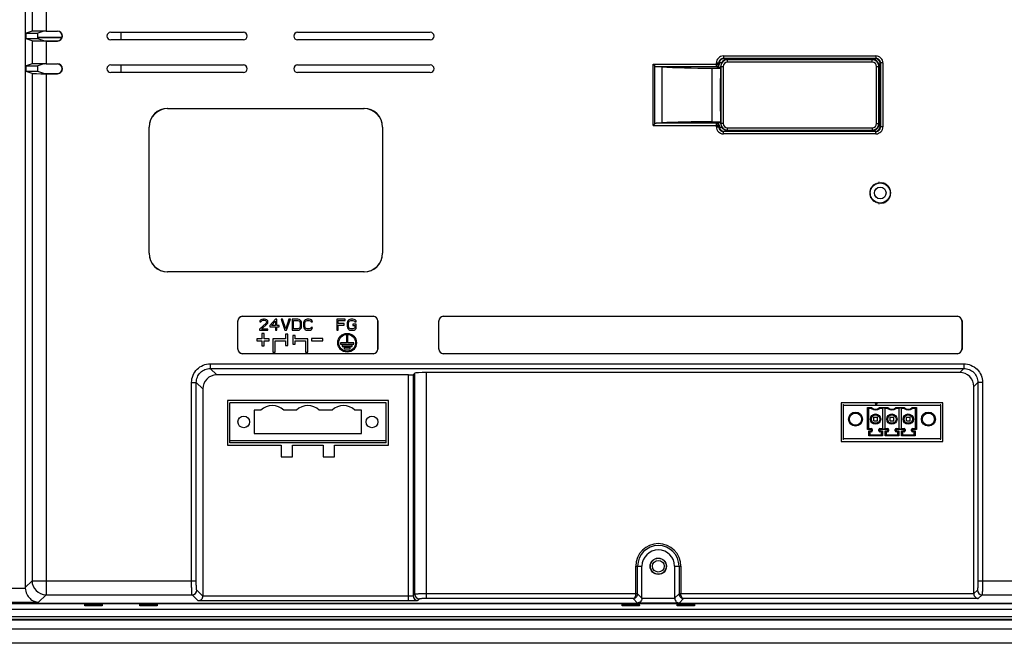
# Model space of a CAD drawing. Header units: millimetres. Extents: x 0 to 1189, y 0 to 841.
# Tile 12 of 17: x 809 to 1020, y 393 to 526. Entities that reach past the tile are written whole.
import ezdxf

# ---------------------------------------------------------------- set-up
doc = ezdxf.new("R2010")
doc.units = ezdxf.units.MM
doc.header["$LTSCALE"] = 65.395
for name, color, linetype in [('FRONT_CASE-RX12-SHAPE', 7, 'CONTINUOUS'), ('INSET_NUT_M3_23-SHAPE', 7, 'CONTINUOUS'), ('INSET_NUT_M3X13-SHAPE', 7, 'CONTINUOUS'), ('LCD_BRACKET-RX12-SHAPE', 7, 'CONTINUOUS'), ('MAIN_PCB_ASSY_RX10-SHAPE', 7, 'CONTINUOUS'), ('OPTION_CAP-SHAPE', 7, 'CONTINUOUS'), ('REAR_CASE-RX12-SHAPE', 7, 'CONTINUOUS'), ('SEAL_GASKET-RX12-SHAPE', 7, 'CONTINUOUS'), ('SMPS-RX10-SHAPE', 7, 'CONTINUOUS'), ('TB_OQ03A5_ANYTEK-SHAPE', 7, 'CONTINUOUS'), ('TERMINAL_35_TE-SHAPE', 7, 'CONTINUOUS')]:
    doc.layers.add(name, color=color, linetype=linetype)

msp = doc.modelspace()

# ---------------------------------------------------------------- linework, layer by layer
at = {"layer": 'FRONT_CASE-RX12-SHAPE', "color": 7, "linetype": 'Continuous'}
for p, q in [((797.284, 401.441), (1094.249, 401.441)), ((823.023, 400.914), (823.029, 401.207)), ((826.71, 400.914), (823.023, 400.914)), ((823.029, 401.207), (826.704, 401.207)), ((826.704, 401.207), (826.71, 400.914)), ((834.823, 400.914), (834.829, 401.207)), ((838.51, 400.914), (834.823, 400.914)), ((834.829, 401.207), (838.504, 401.207)), ((838.504, 401.207), (838.51, 400.914)), ((938.023, 400.914), (938.029, 401.207)), ((941.71, 400.914), (938.023, 400.914)), ((938.029, 401.207), (941.704, 401.207)), ((941.704, 401.207), (941.71, 400.914)), ((949.823, 400.914), (949.829, 401.207)), ((953.51, 400.914), (949.823, 400.914)), ((949.829, 401.207), (953.504, 401.207)), ((953.504, 401.207), (953.51, 400.914)), ((788.878, 397.978), (1102.655, 397.978)), ((1101.764, 395.923), (789.769, 395.923)), ((1101.706, 395.981), (789.827, 395.981)), ((1104.268, 392.919), (787.264, 392.919))]:
    msp.add_line(p, q, dxfattribs=at)
at = {"layer": 'INSET_NUT_M3_23-SHAPE', "color": 7, "linetype": 'Continuous'}
msp.add_circle((945.766, 409.419), 1.25, dxfattribs=at)
at = {"layer": 'INSET_NUT_M3X13-SHAPE', "color": 7, "linetype": 'Continuous'}
for p, q in [((991.861, 490.879), (991.839, 491.058)), ((991.862, 491.076), (992.032, 491.018)), ((992.032, 491.018), (992.029, 491.198)), ((992.053, 491.213), (992.216, 491.137)), ((992.216, 491.137), (992.232, 491.317)), ((992.258, 491.33), (992.412, 491.237)), ((992.412, 491.237), (992.447, 491.414)), ((992.474, 491.424), (992.617, 491.316)), ((992.617, 491.316), (992.67, 491.488)), ((992.698, 491.496), (992.83, 491.373)), ((992.83, 491.373), (992.9, 491.539)), ((992.929, 491.543), (993.047, 491.407)), ((993.047, 491.407), (993.134, 491.565)), ((993.163, 491.566), (993.266, 491.419)), ((993.266, 491.419), (993.37, 491.566)), ((993.399, 491.565), (993.486, 491.407)), ((993.486, 491.407), (993.604, 491.543)), ((993.633, 491.539), (993.703, 491.373)), ((993.703, 491.373), (993.835, 491.496)), ((993.863, 491.488), (993.915, 491.316)), ((993.915, 491.316), (994.059, 491.424)), ((994.086, 491.414), (994.121, 491.237)), ((994.121, 491.237), (994.275, 491.33)), ((994.301, 491.317), (994.316, 491.137)), ((994.316, 491.137), (994.48, 491.213)), ((994.504, 491.198), (994.501, 491.018)), ((994.501, 491.018), (994.671, 491.076)), ((994.694, 491.058), (994.672, 490.879)), ((991.166, 489.319), (991.019, 489.422)), ((991.019, 489.215), (991.166, 489.319)), ((991.02, 489.451), (991.178, 489.538)), ((991.178, 489.099), (991.02, 489.187)), ((991.178, 489.538), (991.042, 489.656)), ((991.042, 488.981), (991.178, 489.099)), ((991.046, 489.685), (991.212, 489.755)), ((991.212, 488.882), (991.046, 488.952)), ((991.212, 489.755), (991.089, 489.887)), ((991.097, 489.915), (991.269, 489.968)), ((991.269, 489.968), (991.161, 490.112)), ((991.171, 490.138), (991.348, 490.173)), ((991.348, 490.173), (991.255, 490.327)), ((991.268, 490.353), (991.448, 490.369)), ((991.448, 490.369), (991.372, 490.532)), ((991.387, 490.556), (991.567, 490.553)), ((991.567, 490.553), (991.509, 490.723)), ((991.527, 490.746), (991.706, 490.724)), ((991.706, 490.724), (991.665, 490.899)), ((991.686, 490.92), (991.861, 490.879)), ((994.672, 490.879), (994.847, 490.92)), ((994.868, 490.899), (994.827, 490.724)), ((994.827, 490.724), (995.006, 490.746)), ((995.024, 490.723), (994.965, 490.553)), ((994.965, 490.553), (995.146, 490.556)), ((995.161, 490.532), (995.085, 490.369)), ((995.085, 490.369), (995.265, 490.353)), ((995.278, 490.327), (995.185, 490.173)), ((995.185, 490.173), (995.362, 490.138)), ((995.372, 490.112), (995.264, 489.968)), ((995.264, 489.968), (995.436, 489.915)), ((995.443, 489.887), (995.321, 489.755)), ((995.321, 489.755), (995.486, 489.685)), ((995.486, 488.952), (995.321, 488.882)), ((995.491, 489.656), (995.355, 489.538)), ((995.355, 489.538), (995.513, 489.451)), ((995.513, 489.187), (995.355, 489.099)), ((995.355, 489.099), (995.491, 488.981)), ((995.514, 489.422), (995.366, 489.319)), ((995.366, 489.319), (995.514, 489.215)), ((991.089, 488.75), (991.212, 488.882)), ((991.269, 488.67), (991.097, 488.722)), ((991.161, 488.526), (991.269, 488.67)), ((991.348, 488.465), (991.171, 488.499)), ((991.255, 488.31), (991.348, 488.465)), ((991.448, 488.269), (991.268, 488.284)), ((991.372, 488.105), (991.448, 488.269)), ((991.567, 488.084), (991.387, 488.081)), ((991.509, 487.914), (991.567, 488.084)), ((991.706, 487.913), (991.527, 487.892)), ((991.665, 487.738), (991.706, 487.913)), ((991.861, 487.758), (991.686, 487.718)), ((991.839, 487.579), (991.861, 487.758)), ((992.032, 487.62), (991.862, 487.561)), ((992.029, 487.44), (992.032, 487.62)), ((992.216, 487.5), (992.053, 487.424)), ((992.232, 487.32), (992.216, 487.5)), ((992.412, 487.4), (992.258, 487.307)), ((992.447, 487.223), (992.412, 487.4)), ((992.617, 487.321), (992.474, 487.213)), ((992.67, 487.149), (992.617, 487.321)), ((992.83, 487.265), (992.698, 487.142)), ((992.9, 487.099), (992.83, 487.265)), ((993.047, 487.23), (992.929, 487.094)), ((993.134, 487.073), (993.047, 487.23)), ((993.266, 487.219), (993.163, 487.071)), ((993.37, 487.071), (993.266, 487.219)), ((993.486, 487.23), (993.399, 487.073)), ((993.604, 487.094), (993.486, 487.23)), ((993.703, 487.265), (993.633, 487.099)), ((993.835, 487.142), (993.703, 487.265)), ((993.915, 487.321), (993.863, 487.149)), ((994.059, 487.213), (993.915, 487.321)), ((994.121, 487.4), (994.086, 487.223)), ((994.275, 487.307), (994.121, 487.4)), ((994.316, 487.5), (994.301, 487.32)), ((994.48, 487.424), (994.316, 487.5)), ((994.671, 487.561), (994.501, 487.62)), ((994.501, 487.62), (994.504, 487.44)), ((994.847, 487.718), (994.672, 487.758)), ((994.672, 487.758), (994.694, 487.579)), ((995.006, 487.892), (994.827, 487.913)), ((994.827, 487.913), (994.868, 487.738)), ((995.146, 488.081), (994.965, 488.084)), ((994.965, 488.084), (995.024, 487.914)), ((995.265, 488.284), (995.085, 488.269)), ((995.085, 488.269), (995.161, 488.105)), ((995.362, 488.499), (995.185, 488.465)), ((995.185, 488.465), (995.278, 488.31)), ((995.436, 488.722), (995.264, 488.67)), ((995.264, 488.67), (995.372, 488.526)), ((995.321, 488.882), (995.443, 488.75))]:
    msp.add_line(p, q, dxfattribs=at)
msp.add_circle((993.266, 489.319), 1.25, dxfattribs=at)
for start, end in [(128.63316, 129.36684), (122.63316, 123.36684), (116.63316, 117.36684), (110.63316, 111.36684), (104.63316, 105.36684), (98.63316, 99.36684), (92.63316, 93.36684), (86.63316, 87.36684), (80.63316, 81.36684), (74.63316, 75.36684), (68.63316, 69.36684), (62.63316, 63.36684), (56.63316, 57.36684), (50.63316, 51.36684), (176.63316, 177.36684), (182.63316, 183.36684), (170.63316, 171.36684), (188.63316, 189.36684), (164.63316, 165.36684), (158.63316, 159.36684), (152.63316, 153.36684), (146.63316, 147.36684), (140.63316, 141.36684), (134.63316, 135.36684), (44.63316, 45.36684), (38.63316, 39.36684), (32.63316, 33.36684), (26.63316, 27.36684), (20.63316, 21.36684), (14.63316, 15.36684), (8.63316, 9.36684), (350.63316, 351.36684), (2.63316, 3.36684), (356.63316, 357.36684), (194.63316, 195.36684), (200.63316, 201.36684), (206.63316, 207.36684), (212.63316, 213.36684), (218.63316, 219.36684), (224.63316, 225.36684), (230.63316, 231.36684), (236.63316, 237.36684), (242.63316, 243.36684), (248.63316, 249.36684), (254.63316, 255.36684), (260.63316, 261.36684), (266.63316, 267.36684), (272.63316, 273.36684), (278.63316, 279.36684), (284.63316, 285.36684), (290.63316, 291.36684), (296.63316, 297.36684), (302.63316, 303.36684), (308.63316, 309.36684), (314.63316, 315.36684), (320.63316, 321.36684), (326.63316, 327.36684), (332.63316, 333.36684), (338.63316, 339.36684), (344.63316, 345.36684)]:
    msp.add_arc((993.266, 489.319), 2.25, start, end, dxfattribs=at)
at = {"layer": 'LCD_BRACKET-RX12-SHAPE', "color": 7, "linetype": 'Continuous'}
for p, q in [((818.142, 522.619), (812.979, 522.619)), ((812.979, 522.584), (818.132, 522.584))]:
    msp.add_line(p, q, dxfattribs=at)
at = {"layer": 'MAIN_PCB_ASSY_RX10-SHAPE', "color": 7, "linetype": 'Continuous', "const_width": 0.178}
for points in [[(992.384, 443.972), (992.161, 444.419)], [(992.257, 444.419), (992.257, 444.353)], [(992.384, 444.099), (992.384, 444.419)], [(992.608, 444.419), (992.384, 443.972)], [(992.511, 444.419), (992.511, 444.226)]]:
    msp.add_lwpolyline(points, dxfattribs=at)
at = {"layer": 'MAIN_PCB_ASSY_RX10-SHAPE', "color": 7, "linetype": 'Continuous'}
for centre in [(992.257, 444.353), (992.384, 444.099), (992.384, 443.972), (992.511, 444.226)]:
    msp.add_circle(centre, 0.075, dxfattribs=at)
for centre, radius, start, end in [((985.366, 443.919), 0.075, 0.96257, 269.99997), ((1006.166, 443.919), 0.075, 269.99997, 180), ((985.366, 436.669), 0.075, 90.00003, 0.96257), ((985.366, 437.169), 0.05, 90.00003, 269.99997), ((1006.166, 436.669), 0.075, 180, 90.00003), ((1006.166, 437.169), 0.05, 269.99997, 90.00003)]:
    msp.add_arc(centre, radius, start, end, dxfattribs=at)
at = {"layer": 'OPTION_CAP-SHAPE', "color": 7, "linetype": 'Continuous'}
for p, q in [((959.066, 516.419), (959.64, 516.419)), ((959.066, 516.419), (959.066, 514.289)), ((959.141, 516.419), (959.141, 504.219)), ((959.64, 516.419), (959.64, 504.219)), ((991.566, 517.919), (960.566, 517.919)), ((960.566, 517.345), (960.566, 517.919)), ((991.566, 517.844), (960.566, 517.844)), ((991.566, 517.345), (960.566, 517.345)), ((991.566, 517.345), (991.566, 517.919)), ((992.492, 516.419), (993.066, 516.419)), ((992.492, 504.219), (992.492, 516.419)), ((992.992, 504.219), (992.992, 516.419)), ((993.066, 513.819), (993.066, 516.419)), ((993.266, 513.819), (993.066, 513.819)), ((993.103, 513.819), (993.103, 506.819)), ((959.066, 506.349), (959.066, 504.219)), ((993.266, 506.819), (993.066, 506.819)), ((993.066, 504.219), (993.066, 506.819)), ((959.64, 504.219), (959.066, 504.219)), ((992.492, 504.219), (993.066, 504.219)), ((960.566, 503.293), (991.566, 503.293)), ((960.566, 502.719), (960.566, 503.293)), ((960.566, 502.793), (991.566, 502.793)), ((960.566, 502.719), (991.566, 502.719)), ((991.566, 503.293), (991.566, 502.719))]:
    msp.add_line(p, q, dxfattribs=at)
for centre, radius, start, end in [((960.566, 516.419), 1.5, 90, 180), ((960.566, 516.419), 1.425, 90, 180), ((960.566, 516.419), 0.926, 90, 180), ((991.566, 516.419), 1.5, 0, 90), ((991.566, 516.419), 1.425, 0, 90), ((991.566, 516.419), 0.926, 0, 90), ((981.53, 514.287), 22.464, 179.99566, 181.23767), ((795.941, 510.319), 163.168, 358.77687, 1.22313), ((980.79, 506.358), 21.723, 178.74117, 180.0255), ((960.566, 504.219), 1.5, 180, 270), ((960.566, 504.219), 1.425, 180, 270), ((960.566, 504.219), 0.926, 180, 270), ((991.566, 504.219), 1.5, 270, 0), ((991.566, 504.219), 1.425, 270, 0), ((991.566, 504.219), 0.926, 270, 0)]:
    msp.add_arc(centre, radius, start, end, dxfattribs=at)
at = {"layer": 'REAR_CASE-RX12-SHAPE', "color": 7, "linetype": 'Continuous'}
for p, q in [((810.266, 612.008), (810.266, 404.856)), ((811.726, 528.902), (811.726, 523.935)), ((814.722, 528.853), (814.722, 523.985)), ((811.726, 523.935), (810.476, 523.519)), ((810.476, 522.319), (810.476, 523.519)), ((810.476, 523.519), (812.979, 523.519)), ((814.223, 523.933), (812.979, 523.519)), ((812.979, 522.319), (812.979, 523.519)), ((814.722, 523.985), (817.166, 523.985)), ((814.722, 523.941), (817.166, 523.941)), ((817.166, 523.985), (817.166, 523.941)), ((828.566, 523.719), (856.966, 523.719)), ((868.566, 523.719), (896.966, 523.719)), ((811.726, 521.902), (810.476, 522.319)), ((812.979, 522.319), (810.476, 522.319)), ((811.726, 521.902), (811.726, 516.935)), ((814.223, 521.905), (812.979, 522.319)), ((814.722, 521.896), (817.166, 521.896)), ((814.722, 521.853), (814.722, 516.985)), ((814.722, 521.853), (817.166, 521.853)), ((817.166, 521.853), (817.166, 521.896)), ((856.966, 522.119), (828.566, 522.119)), ((896.966, 522.119), (868.566, 522.119)), ((959.685, 518.648), (992.348, 518.648)), ((959.685, 518.648), (959.685, 518.149)), ((992.348, 518.648), (992.348, 518.149)), ((811.726, 516.935), (810.476, 516.519)), ((810.476, 515.319), (810.476, 516.519)), ((810.476, 516.519), (812.979, 516.519)), ((814.223, 516.933), (812.979, 516.519)), ((812.979, 515.319), (812.979, 516.519)), ((814.722, 516.985), (817.166, 516.985)), ((814.722, 516.941), (817.166, 516.941)), ((817.166, 516.985), (817.166, 516.941)), ((828.566, 516.719), (856.966, 516.719)), ((868.566, 516.719), (896.966, 516.719)), ((944.66, 503.739), (944.66, 516.898)), ((944.66, 516.898), (958.686, 516.898)), ((945.043, 516.515), (944.66, 516.898)), ((945.043, 504.122), (945.043, 516.515)), ((945.29, 516.399), (958.187, 516.399)), ((945.29, 516.399), (946.57, 516.319)), ((946.57, 504.319), (946.57, 516.319)), ((958.187, 517.15), (958.686, 517.15)), ((958.187, 516.399), (958.187, 517.15)), ((958.317, 516.269), (958.187, 516.399)), ((958.686, 516.898), (958.686, 517.15)), ((958.767, 517.069), (958.686, 517.15)), ((958.772, 516.812), (958.686, 516.898)), ((958.786, 517.268), (959.331, 517.268)), ((959.685, 518.149), (992.348, 518.149)), ((959.685, 518.149), (959.765, 518.069)), ((992.268, 518.069), (959.765, 518.069)), ((992.348, 518.149), (992.268, 518.069)), ((993.346, 517.15), (993.266, 517.07)), ((993.266, 503.567), (993.266, 517.07)), ((993.846, 517.15), (993.346, 517.15)), ((993.346, 517.15), (993.346, 503.487)), ((993.846, 517.15), (993.846, 503.487)), ((811.726, 514.902), (810.476, 515.319)), ((812.979, 515.319), (810.476, 515.319)), ((811.726, 514.902), (811.726, 406.316)), ((814.223, 514.905), (812.979, 515.319)), ((814.722, 514.896), (817.166, 514.896)), ((814.722, 514.853), (814.722, 403.32)), ((814.722, 514.853), (817.166, 514.853)), ((817.166, 514.853), (817.166, 514.896)), ((856.966, 515.119), (828.566, 515.119)), ((896.966, 515.119), (868.566, 515.119)), ((957.295, 516.057), (959.066, 516.057)), ((957.295, 504.581), (957.295, 516.057)), ((958.317, 516.269), (959.066, 516.269)), ((993.266, 514.319), (993.066, 514.319)), ((840.777, 507.392), (840.751, 507.419)), ((840.751, 507.419), (882.782, 507.419)), ((840.777, 507.392), (882.755, 507.392)), ((882.755, 507.392), (882.782, 507.419)), ((993.266, 506.319), (993.066, 506.319)), ((945.043, 504.122), (944.66, 503.739)), ((944.66, 503.739), (958.686, 503.739)), ((945.29, 504.239), (946.57, 504.319)), ((958.187, 504.239), (945.29, 504.239)), ((957.295, 504.581), (959.066, 504.581)), ((958.187, 504.239), (958.317, 504.368)), ((958.187, 503.487), (958.187, 504.239)), ((959.066, 504.368), (958.317, 504.368)), ((958.772, 503.825), (958.686, 503.739)), ((958.686, 503.487), (958.686, 503.739)), ((836.766, 476.403), (836.766, 503.434)), ((836.793, 503.408), (836.766, 503.434)), ((836.793, 476.43), (836.793, 503.408)), ((886.74, 503.408), (886.766, 503.434)), ((886.74, 503.408), (886.74, 476.43)), ((886.766, 503.434), (886.766, 476.403)), ((958.187, 503.487), (958.686, 503.487)), ((958.686, 503.487), (958.767, 503.568)), ((959.331, 503.37), (958.786, 503.37)), ((959.685, 502.489), (959.765, 502.569)), ((992.348, 502.489), (959.685, 502.489)), ((959.685, 501.989), (959.685, 502.489)), ((992.348, 501.989), (959.685, 501.989)), ((959.765, 502.569), (992.268, 502.569)), ((992.348, 502.489), (992.268, 502.569)), ((992.348, 501.989), (992.348, 502.489)), ((993.346, 503.487), (993.266, 503.567)), ((993.846, 503.487), (993.346, 503.487)), ((836.793, 476.43), (836.766, 476.403)), ((886.74, 476.43), (886.766, 476.403)), ((840.777, 472.445), (840.751, 472.419)), ((882.782, 472.419), (840.751, 472.419)), ((882.755, 472.445), (840.777, 472.445)), ((882.755, 472.445), (882.782, 472.419)), ((855.793, 461.896), (855.766, 461.922)), ((855.766, 455.915), (855.766, 461.922)), ((855.793, 455.941), (855.793, 461.896)), ((856.789, 462.892), (856.763, 462.919)), ((856.763, 462.919), (884.77, 462.919)), ((884.744, 462.892), (856.789, 462.892)), ((860.516, 461.961), (860.466, 461.757)), ((860.466, 461.757), (860.716, 461.757)), ((860.716, 462.165), (860.516, 461.961)), ((860.916, 462.268), (860.716, 462.165)), ((860.716, 461.757), (860.816, 461.91)), ((860.816, 461.91), (860.966, 462.012)), ((861.266, 462.319), (860.916, 462.268)), ((860.966, 462.012), (861.216, 462.063)), ((861.216, 462.063), (861.416, 462.063)), ((861.466, 462.319), (861.266, 462.319)), ((861.416, 462.063), (861.666, 462.012)), ((861.766, 462.268), (861.466, 462.319)), ((861.666, 462.012), (861.816, 461.91)), ((861.966, 462.165), (861.766, 462.268)), ((861.816, 461.91), (861.916, 461.757)), ((861.916, 461.655), (861.816, 461.451)), ((861.916, 461.757), (861.916, 461.655)), ((862.166, 461.961), (861.966, 462.165)), ((862.216, 461.757), (862.166, 461.961)), ((862.166, 461.451), (862.216, 461.655)), ((862.216, 461.655), (862.216, 461.757)), ((863.816, 462.319), (862.616, 460.94)), ((862.966, 460.94), (863.816, 461.91)), ((864.116, 462.319), (863.816, 462.319)), ((863.816, 461.91), (863.816, 460.94)), ((864.116, 460.94), (864.116, 462.319)), ((865.016, 462.319), (865.816, 459.919)), ((865.316, 462.319), (865.016, 462.319)), ((866.016, 460.225), (865.316, 462.319)), ((866.716, 462.319), (866.016, 460.225)), ((866.216, 459.919), (867.016, 462.319)), ((867.016, 462.319), (866.716, 462.319)), ((867.416, 462.319), (867.416, 459.919)), ((868.616, 462.319), (867.416, 462.319)), ((867.716, 460.225), (867.716, 462.012)), ((867.716, 462.012), (868.616, 462.012)), ((868.866, 462.268), (868.616, 462.319)), ((868.616, 462.012), (868.816, 461.961)), ((868.816, 461.961), (868.966, 461.859)), ((869.066, 462.165), (868.866, 462.268)), ((868.966, 461.859), (869.066, 461.706)), ((869.266, 461.961), (869.066, 462.165)), ((869.066, 461.706), (869.116, 461.502)), ((869.116, 461.502), (869.116, 460.736)), ((869.366, 461.757), (869.266, 461.961)), ((869.416, 461.502), (869.366, 461.757)), ((869.416, 460.736), (869.416, 461.502)), ((869.866, 461.757), (869.816, 461.502)), ((869.816, 461.502), (869.816, 460.736)), ((869.966, 461.961), (869.866, 461.757)), ((870.166, 462.165), (869.966, 461.961)), ((870.116, 461.502), (870.166, 461.706)), ((870.116, 460.736), (870.116, 461.502)), ((870.366, 462.268), (870.166, 462.165)), ((870.166, 461.706), (870.266, 461.859)), ((870.266, 461.859), (870.416, 461.961)), ((870.616, 462.319), (870.366, 462.268)), ((870.416, 461.961), (870.616, 462.012)), ((871.066, 462.319), (870.616, 462.319)), ((870.616, 462.012), (871.066, 462.012)), ((871.316, 462.268), (871.066, 462.319)), ((871.066, 462.012), (871.266, 461.961)), ((871.266, 461.961), (871.416, 461.859)), ((871.516, 462.165), (871.316, 462.268)), ((871.416, 461.859), (871.466, 461.706)), ((871.466, 461.706), (871.766, 461.706)), ((871.716, 461.961), (871.516, 462.165)), ((871.766, 461.706), (871.716, 461.961)), ((876.966, 462.319), (876.966, 459.919)), ((878.766, 462.319), (876.966, 462.319)), ((877.266, 461.348), (877.266, 462.012)), ((877.266, 462.012), (878.766, 462.012)), ((878.766, 462.012), (878.766, 462.319)), ((879.216, 461.757), (879.166, 461.502)), ((879.166, 461.502), (879.166, 460.736)), ((879.316, 461.961), (879.216, 461.757)), ((879.516, 462.165), (879.316, 461.961)), ((879.466, 461.502), (879.516, 461.706)), ((879.466, 460.736), (879.466, 461.502)), ((879.716, 462.268), (879.516, 462.165)), ((879.516, 461.706), (879.616, 461.859)), ((879.616, 461.859), (879.766, 461.961)), ((879.966, 462.319), (879.716, 462.268)), ((879.766, 461.961), (879.966, 462.012)), ((880.416, 462.319), (879.966, 462.319)), ((879.966, 462.012), (880.416, 462.012)), ((880.666, 462.268), (880.416, 462.319)), ((880.416, 462.012), (880.616, 461.961)), ((880.616, 461.961), (880.766, 461.859)), ((880.866, 462.165), (880.666, 462.268)), ((880.766, 461.859), (880.816, 461.706)), ((880.816, 461.706), (881.116, 461.706)), ((881.066, 461.961), (880.866, 462.165)), ((881.116, 461.706), (881.066, 461.961)), ((884.744, 462.892), (884.77, 462.919)), ((885.74, 461.896), (885.766, 461.922)), ((885.74, 455.941), (885.74, 461.896)), ((885.766, 461.922), (885.766, 455.915)), ((898.784, 461.905), (898.766, 461.922)), ((898.766, 455.915), (898.766, 461.922)), ((898.784, 455.932), (898.784, 461.905)), ((899.78, 462.901), (899.763, 462.919)), ((899.763, 462.919), (1009.77, 462.919)), ((1009.753, 462.901), (899.78, 462.901)), ((1009.753, 462.901), (1009.77, 462.919)), ((1010.749, 461.905), (1010.766, 461.922)), ((1010.749, 461.905), (1010.749, 455.932)), ((1010.766, 461.922), (1010.766, 455.915)), ((861.816, 461.451), (860.416, 460.174)), ((860.416, 460.174), (860.416, 459.919)), ((860.416, 459.919), (862.216, 459.919)), ((860.816, 460.174), (862.066, 461.297)), ((862.216, 460.174), (860.816, 460.174)), ((862.066, 461.297), (862.166, 461.451)), ((862.216, 459.919), (862.216, 460.174)), ((862.616, 460.94), (862.616, 460.634)), ((862.616, 460.634), (863.816, 460.634)), ((863.816, 460.94), (862.966, 460.94)), ((863.816, 460.634), (863.816, 459.919)), ((863.816, 459.919), (864.116, 459.919)), ((864.616, 460.94), (864.116, 460.94)), ((864.116, 459.919), (864.116, 460.634)), ((864.116, 460.634), (864.616, 460.634)), ((864.616, 460.634), (864.616, 460.94)), ((865.816, 459.919), (866.216, 459.919)), ((867.416, 459.919), (868.616, 459.919)), ((868.616, 460.225), (867.716, 460.225)), ((868.816, 460.276), (868.616, 460.225)), ((868.616, 459.919), (868.866, 459.97)), ((868.966, 460.378), (868.816, 460.276)), ((868.866, 459.97), (869.066, 460.072)), ((869.066, 460.531), (868.966, 460.378)), ((869.116, 460.736), (869.066, 460.531)), ((869.066, 460.072), (869.266, 460.276)), ((869.266, 460.276), (869.366, 460.48)), ((869.366, 460.48), (869.416, 460.736)), ((869.816, 460.736), (869.866, 460.48)), ((869.866, 460.48), (869.966, 460.276)), ((869.966, 460.276), (870.166, 460.072)), ((870.166, 460.531), (870.116, 460.736)), ((870.266, 460.378), (870.166, 460.531)), ((870.166, 460.072), (870.366, 459.97)), ((870.416, 460.276), (870.266, 460.378)), ((870.366, 459.97), (870.616, 459.919)), ((870.616, 460.225), (870.416, 460.276)), ((871.066, 460.225), (870.616, 460.225)), ((870.616, 459.919), (871.066, 459.919)), ((871.266, 460.276), (871.066, 460.225)), ((871.066, 459.919), (871.316, 459.97)), ((871.416, 460.378), (871.266, 460.276)), ((871.316, 459.97), (871.516, 460.072)), ((871.466, 460.531), (871.416, 460.378)), ((871.766, 460.531), (871.466, 460.531)), ((871.516, 460.072), (871.716, 460.276)), ((871.716, 460.276), (871.766, 460.531)), ((876.966, 459.919), (877.266, 459.919)), ((878.566, 461.348), (877.266, 461.348)), ((877.266, 459.919), (877.266, 461.042)), ((877.266, 461.042), (878.566, 461.042)), ((878.566, 461.042), (878.566, 461.348)), ((879.166, 460.736), (879.216, 460.48)), ((879.216, 460.48), (879.316, 460.276)), ((879.316, 460.276), (879.516, 460.072)), ((879.516, 460.531), (879.466, 460.736)), ((879.616, 460.378), (879.516, 460.531)), ((879.516, 460.072), (879.716, 459.97)), ((879.766, 460.276), (879.616, 460.378)), ((879.716, 459.97), (879.966, 459.919)), ((879.966, 460.225), (879.766, 460.276)), ((880.416, 460.225), (879.966, 460.225)), ((879.966, 459.919), (880.416, 459.919)), ((880.366, 461.246), (880.366, 460.94)), ((881.116, 461.246), (880.366, 461.246)), ((880.366, 460.94), (880.816, 460.94)), ((880.616, 460.276), (880.416, 460.225)), ((880.416, 459.919), (880.666, 459.97)), ((880.766, 460.378), (880.616, 460.276)), ((880.666, 459.97), (880.866, 460.072)), ((880.816, 460.531), (880.766, 460.378)), ((880.816, 460.94), (880.816, 460.531)), ((880.866, 460.072), (881.066, 460.276)), ((881.066, 460.276), (881.116, 460.48)), ((881.116, 460.48), (881.116, 461.246)), ((859.826, 458.121), (859.826, 457.662)), ((860.914, 458.121), (859.826, 458.121)), ((859.826, 457.662), (860.914, 457.662)), ((860.914, 459.209), (860.914, 458.121)), ((861.378, 459.209), (860.914, 459.209)), ((860.914, 457.662), (860.914, 456.565)), ((861.378, 458.121), (861.378, 459.209)), ((862.467, 458.121), (861.378, 458.121)), ((861.378, 456.565), (861.378, 457.662)), ((861.378, 457.662), (862.467, 457.662)), ((862.467, 457.662), (862.467, 458.121)), ((863.267, 458.121), (863.267, 455.221)), ((865.967, 458.121), (863.267, 458.121)), ((863.767, 455.221), (863.767, 457.662)), ((863.767, 457.662), (865.967, 457.662)), ((865.967, 459.091), (865.967, 458.121)), ((866.467, 459.091), (865.967, 459.091)), ((865.967, 457.662), (865.967, 456.691)), ((866.467, 456.691), (866.467, 459.091)), ((867.566, 458.791), (867.566, 456.991)), ((868.066, 458.791), (867.566, 458.791)), ((868.066, 458.121), (868.066, 458.791)), ((870.766, 458.121), (868.066, 458.121)), ((868.066, 456.991), (868.066, 457.662)), ((868.066, 457.662), (870.266, 457.662)), ((870.266, 457.662), (870.266, 455.221)), ((870.766, 455.221), (870.766, 458.121)), ((871.566, 458.169), (871.566, 457.669)), ((873.966, 458.169), (871.566, 458.169)), ((871.566, 457.669), (873.966, 457.669)), ((873.966, 457.669), (873.966, 458.169)), ((879.016, 458.862), (879.016, 457.262)), ((879.316, 458.862), (879.016, 458.862)), ((879.316, 457.262), (879.316, 458.862)), ((855.793, 455.941), (855.766, 455.915)), ((860.914, 456.565), (861.378, 456.565)), ((863.267, 455.221), (863.767, 455.221)), ((865.967, 456.691), (866.467, 456.691)), ((867.566, 456.991), (868.066, 456.991)), ((870.266, 455.221), (870.766, 455.221)), ((877.716, 457.262), (877.716, 456.962)), ((879.016, 457.262), (877.716, 457.262)), ((877.716, 456.962), (880.616, 456.962)), ((878.116, 456.762), (878.116, 456.462)), ((880.216, 456.762), (878.116, 456.762)), ((878.116, 456.462), (880.216, 456.462)), ((878.516, 456.262), (878.516, 455.962)), ((879.816, 456.262), (878.516, 456.262)), ((878.516, 455.962), (879.816, 455.962)), ((880.616, 457.262), (879.316, 457.262)), ((879.816, 455.962), (879.816, 456.262)), ((880.216, 456.462), (880.216, 456.762)), ((880.616, 456.962), (880.616, 457.262)), ((885.74, 455.941), (885.766, 455.915)), ((898.784, 455.932), (898.766, 455.915)), ((1010.749, 455.932), (1010.766, 455.915)), ((856.789, 454.945), (856.763, 454.919)), ((884.77, 454.919), (856.763, 454.919)), ((856.789, 454.945), (884.744, 454.945)), ((884.744, 454.945), (884.77, 454.919)), ((899.78, 454.936), (899.763, 454.919)), ((1009.77, 454.919), (899.763, 454.919)), ((899.78, 454.936), (1009.753, 454.936)), ((1009.753, 454.936), (1009.77, 454.919)), ((849.876, 452.754), (849.876, 451.755)), ((849.876, 452.754), (1011.157, 452.754)), ((849.876, 451.755), (851.262, 450.369)), ((849.876, 451.755), (1011.157, 451.755)), ((1011.157, 451.755), (1010.289, 450.887)), ((1011.157, 452.754), (1011.157, 451.755)), ((892.317, 450.369), (851.262, 450.369)), ((892.317, 401.983), (892.317, 450.369)), ((893.661, 450.763), (893.316, 450.418)), ((893.316, 450.418), (893.316, 403.081)), ((893.661, 403.426), (893.661, 450.763)), ((1010.289, 450.887), (896.158, 450.887)), ((896.158, 402.502), (896.158, 450.887)), ((845.881, 406.316), (845.881, 448.759)), ((845.881, 448.759), (846.88, 448.759)), ((846.88, 448.759), (848.266, 447.373)), ((846.88, 406.316), (846.88, 448.759)), ((848.266, 447.373), (848.266, 403.031)), ((1014.153, 448.759), (1013.285, 447.892)), ((1013.285, 403.55), (1013.285, 447.892)), ((1015.151, 448.759), (1014.153, 448.759)), ((1014.153, 448.759), (1014.153, 406.316)), ((1015.151, 448.759), (1015.151, 406.316)), ((853.541, 444.869), (853.541, 435.369)), ((887.991, 444.869), (853.541, 444.869)), ((887.991, 435.369), (887.991, 444.869)), ((1006.666, 444.419), (984.866, 444.419)), ((984.866, 444.419), (984.866, 436.119)), ((1006.666, 436.119), (1006.666, 444.419)), ((853.541, 435.369), (865.066, 435.369)), ((865.066, 435.369), (865.066, 432.819)), ((867.466, 435.369), (874.066, 435.369)), ((867.466, 432.819), (867.466, 435.369)), ((874.066, 435.369), (874.066, 432.819)), ((876.466, 435.369), (887.991, 435.369)), ((876.466, 432.819), (876.466, 435.369)), ((984.866, 436.119), (1006.666, 436.119)), ((865.066, 432.819), (867.466, 432.819)), ((874.066, 432.819), (876.466, 432.819)), ((940.933, 409.419), (942.266, 409.419)), ((940.933, 403.53), (940.933, 409.419)), ((941.332, 403.53), (941.332, 409.419)), ((942.266, 402.596), (942.266, 409.419)), ((949.266, 409.419), (950.6, 409.419)), ((949.266, 409.419), (949.266, 402.596)), ((950.2, 409.419), (950.2, 403.53)), ((950.6, 409.419), (950.6, 403.53)), ((794.559, 404.707), (810.27, 404.707)), ((811.726, 406.316), (810.266, 404.856)), ((811.726, 406.316), (846.88, 406.316)), ((1014.153, 406.316), (1079.806, 406.316)), ((814.722, 403.32), (813.113, 401.711)), ((814.722, 403.32), (845.981, 403.32)), ((847.317, 401.983), (845.981, 403.32)), ((848.266, 403.031), (846.979, 404.318)), ((892.317, 402.982), (848.265, 402.982)), ((893.661, 403.426), (893.316, 403.081)), ((940.932, 403.501), (896.158, 403.501)), ((940.364, 402.502), (896.158, 402.502)), ((941.317, 401.548), (940.364, 402.502)), ((941.331, 403.481), (940.932, 403.501)), ((941.332, 403.53), (940.933, 403.53)), ((942.266, 402.596), (941.332, 403.53)), ((949.268, 402.547), (942.265, 402.547)), ((950.2, 403.53), (949.266, 402.596)), ((950.6, 403.53), (950.2, 403.53)), ((950.601, 403.501), (950.202, 403.481)), ((951.169, 402.502), (950.215, 401.548)), ((1013.286, 403.501), (950.601, 403.501)), ((1014.234, 402.502), (951.169, 402.502)), ((1014.053, 404.318), (1013.285, 403.55)), ((1015.052, 403.32), (1014.234, 402.502)), ((1015.052, 403.32), (1076.811, 403.32)), ((797.321, 401.477), (1094.212, 401.477)), ((797.555, 401.711), (813.113, 401.711)), ((892.317, 401.983), (847.317, 401.983)), ((894.66, 402.427), (894.315, 402.082)), ((950.215, 401.548), (941.317, 401.548))]:
    msp.add_line(p, q, dxfattribs=at)
for centre, radius in [((993.266, 489.319), 2.15), ((879.166, 457.262), 2), ((879.166, 457.262), 1.8), ((945.766, 409.419), 1.75), ((945.766, 409.419), 1.698)]:
    msp.add_circle(centre, radius, dxfattribs=at)
for centre, radius, start, end in [((817.166, 522.919), 1.066, 270, 90), ((817.166, 522.919), 1.022, 270, 90), ((828.566, 522.919), 0.8, 90, 269.99999), ((856.966, 522.919), 0.8, 270, 89.99999), ((868.566, 522.919), 0.8, 90, 269.99999), ((896.966, 522.919), 0.8, 270, 89.99999), ((959.684, 517.151), 1.497, 89.97109, 180.02891), ((992.349, 517.151), 1.497, 359.97109, 90.02891), ((817.166, 515.919), 1.066, 270, 90), ((817.166, 515.919), 1.022, 270, 90), ((828.566, 515.919), 0.8, 90, 269.99999), ((856.966, 515.919), 0.8, 270, 89.99999), ((868.566, 515.919), 0.8, 90, 269.99999), ((896.966, 515.919), 0.8, 270, 89.99999), ((958.185, 516.9), 0.501, 270.18918, 359.81082), ((959.683, 517.152), 0.996, 89.86395, 180.13605), ((959.724, 517.079), 0.957, 168.65199, 180.61759), ((992.35, 517.152), 0.996, 359.86395, 90.13605), ((958.185, 503.738), 0.501, 0.18918, 89.81082), ((959.684, 503.487), 1.497, 179.97109, 270.02891), ((959.683, 503.485), 0.996, 179.86395, 270.13605), ((959.724, 503.558), 0.957, 179.38241, 191.34801), ((992.349, 503.487), 1.497, 269.97109, 0.02891), ((992.35, 503.485), 0.996, 269.86395, 0.13605), ((945.766, 409.419), 4.833, 0, 180), ((945.766, 409.419), 4.434, 0, 180), ((945.766, 409.419), 3.5, 0, 180), ((814.732, 406.325), 3.006, 180.18608, 269.81392), ((845.978, 404.322), 1.002, 270.18603, 359.81397), ((894.318, 403.084), 1.002, 180.18603, 269.81397), ((894.663, 403.429), 1.002, 180.18603, 269.81397), ((940.331, 403.53), 0.602, 357.15898, 359.99564), ((940.331, 403.532), 1.001, 357.09595, 359.93563), ((951.201, 403.532), 1, 180.06284, 182.90554), ((951.201, 403.53), 0.601, 180.00148, 182.84434), ((1015.055, 404.322), 1.002, 180.18603, 269.81397)]:
    msp.add_arc(centre, radius, start, end, dxfattribs=at)
for centre, major_axis, ratio, start_param, end_param in [((814.722, 523.932), (3, 0), 0.0174551, 1.5707963, 3.0892328), ((814.722, 523.932), (0.5, 0), 0.0174551, 1.5707963, 3.0892328), ((814.722, 521.905), (3, 0), 0.0174551, -3.0892328, -1.5707963), ((814.722, 521.905), (0.5, 0), 0.0174551, -3.0892328, -1.5707963), ((814.722, 516.932), (3, 0), 0.0174551, 1.5707963, 3.0892328), ((814.722, 516.932), (0.5, 0), 0.0174551, 1.5707963, 3.0892328), ((945.312, 516.898), (0, 0.5), 0.8390996, -3.8397244, -3.1939525), ((957.295, 516.79), (14, 0), 0.0524078, -2.443461, -1.5707963), ((958.819, 517.268), (0, 1), 0.0524078, -4.5124205, -4.239568), ((959.768, 517.067), (0.709, -0.709), 0.9972647, 2.357564, 3.7269388), ((992.265, 517.067), (-0.709, -0.709), 0.9972647, 2.357564, 3.9256213), ((814.722, 514.905), (3, 0), 0.0174551, -3.0892328, -1.5707963), ((814.722, 514.905), (0.5, 0), 0.0174551, -3.0892328, -1.5707963), ((840.782, 503.403), (2.85, -2.85), 0.9924325, 2.3599926, 3.9231927), ((840.808, 503.377), (2.85, -2.85), 0.9924325, 2.3599926, 3.9231927), ((882.725, 503.377), (2.85, 2.85), 0.9924325, -0.7816001, 0.7816001), ((882.751, 503.403), (-2.85, -2.85), 0.9924325, 2.3599926, 3.9231927), ((945.312, 503.739), (0, 0.5), 0.8390996, 0.0523599, 0.6981317), ((957.295, 503.847), (14, 0), 0.0524078, 1.5707963, 2.443461), ((958.819, 503.37), (0, 1), 0.0524078, 1.0979753, 1.3708278), ((959.768, 503.57), (0.709, 0.709), 0.9972647, 2.5562465, 3.9256213), ((992.265, 503.57), (-0.709, 0.709), 0.9972647, 2.357564, 3.9256213), ((840.782, 476.434), (2.85, 2.85), 0.9924325, 2.3599926, 3.9231927), ((840.808, 476.46), (2.85, 2.85), 0.9924325, 2.3599926, 3.9231927), ((882.725, 476.46), (2.85, -2.85), 0.9924325, -0.7816001, 0.7816001), ((882.751, 476.434), (-2.85, 2.85), 0.9924325, 2.3599926, 3.9231927), ((856.77, 461.915), (0.712, -0.712), 0.9924325, 2.3599926, 3.9231927), ((856.796, 461.889), (-0.712, 0.712), 0.9924325, -0.7816001, 0.7816001), ((884.736, 461.889), (0.712, 0.712), 0.9924325, -0.7816001, 0.7816001), ((884.763, 461.915), (-0.712, -0.712), 0.9924325, 2.3599926, 3.9231927), ((899.77, 461.915), (0.712, -0.712), 0.9924325, 2.3599926, 3.9231927), ((899.788, 461.897), (-0.712, 0.712), 0.9924325, -0.7816001, 0.7816001), ((1009.745, 461.897), (0.712, 0.712), 0.9924325, -0.7816001, 0.7816001), ((1009.763, 461.915), (-0.712, -0.712), 0.9924325, 2.3599926, 3.9231927), ((856.77, 455.922), (0.712, 0.712), 0.9924325, 2.3599926, 3.9231927), ((856.796, 455.949), (0.712, 0.712), 0.9924325, -3.9231927, -2.3599926), ((884.736, 455.949), (-0.712, 0.712), 0.9924325, -3.9231927, -2.3599926), ((884.763, 455.922), (-0.712, 0.712), 0.9924325, 2.3599926, 3.9231927), ((899.77, 455.922), (0.712, 0.712), 0.9924325, 2.3599926, 3.9231927), ((899.788, 455.94), (0.712, 0.712), 0.9924325, -3.9231927, -2.3599926), ((1009.745, 455.94), (-0.712, 0.712), 0.9924325, -3.9231927, -2.3599926), ((1009.763, 455.922), (-0.712, 0.712), 0.9924325, 2.3599926, 3.9231927), ((851.271, 447.365), (2.127, -2.127), 0.9972647, 2.357564, 3.9256213), ((892.317, 450.421), (1, 0), 0.0524078, -1.5707963, -0.0523599), ((896.158, 450.756), (2.5, 0), 0.0524078, 1.5707963, 3.0892328), ((1010.281, 447.883), (2.127, 2.127), 0.9972647, -0.7840286, 0.7840286), ((813.271, 404.864), (2.127, 2.127), 0.9972647, -3.9256213, -3.8760005), ((847.265, 403.034), (0.709, -0.709), 0.9972647, 0.7344078, 0.7840286), ((941.265, 402.599), (0.709, -0.709), 0.9972647, 0.7344078, 0.7840286), ((950.268, 402.599), (0.709, 0.709), 0.9972647, 2.357564, 2.4071848), ((1014.287, 403.553), (0.709, 0.709), 0.9972647, 2.357564, 2.4071848)]:
    msp.add_ellipse(centre, major_axis=major_axis, ratio=ratio, start_param=start_param, end_param=end_param, dxfattribs=at)
for points, knots in [([(958.317, 516.269), (958.427, 516.278), (958.677, 516.401), (958.776, 516.67), (958.772, 516.812)], [0, 0, 0, 0, 0.4375243, 1, 1, 1, 1]), ([(958.772, 503.825), (958.776, 503.968), (958.677, 504.237), (958.427, 504.359), (958.317, 504.368)], [0, 0, 0, 0, 0.5624721, 1, 1, 1, 1]), ([(845.881, 448.759), (845.881, 449.279), (846.089, 450.329), (846.977, 451.657), (848.306, 452.546), (849.356, 452.754), (849.876, 452.754)], [0, 0, 0, 0, 0.2499967, 0.4999845, 0.7499743, 1, 1, 1, 1]), ([(846.88, 448.759), (846.88, 449.149), (847.035, 449.937), (847.701, 450.934), (848.698, 451.601), (849.486, 451.755), (849.876, 451.755)], [0, 0, 0, 0, 0.2499889, 0.4999845, 0.749982, 1, 1, 1, 1]), ([(1011.157, 452.754), (1011.676, 452.754), (1012.727, 452.546), (1014.055, 451.658), (1014.944, 450.329), (1015.151, 449.279), (1015.151, 448.759)], [0, 0, 0, 0, 0.2499967, 0.4999845, 0.7499743, 1, 1, 1, 1]), ([(1011.157, 451.755), (1011.547, 451.755), (1012.335, 451.601), (1013.332, 450.934), (1013.998, 449.937), (1014.153, 449.149), (1014.153, 448.759)], [0, 0, 0, 0, 0.2499889, 0.4999845, 0.749982, 1, 1, 1, 1]), ([(810.27, 404.707), (810.292, 404.267), (810.51, 403.435), (811.23, 402.472), (812.132, 401.885), (812.794, 401.728), (813.113, 401.711)], [0, 0, 0, 0, 0.2944738, 0.5556021, 0.7864048, 1, 1, 1, 1]), ([(845.981, 403.32), (845.975, 403.328), (845.969, 403.357), (845.959, 403.411), (845.95, 403.493), (845.937, 403.651), (845.923, 403.906), (845.909, 404.275), (845.897, 404.717), (845.888, 405.217), (845.883, 405.756), (845.881, 406.127), (845.881, 406.316)], [0, 0, 0, 0, 0.0100061, 0.0286351, 0.0558962, 0.0915912, 0.1870096, 0.3115551, 0.4607944, 0.6293957, 0.8113008, 1, 1, 1, 1]), ([(846.979, 404.318), (846.974, 404.323), (846.967, 404.343), (846.958, 404.379), (846.949, 404.434), (846.936, 404.539), (846.922, 404.709), (846.907, 404.955), (846.896, 405.25), (846.883, 405.709), (846.88, 406.068), (846.88, 406.316)], [0, 0, 0, 0, 0.0106381, 0.0295709, 0.0569944, 0.0927675, 0.1881796, 0.3125864, 0.4616106, 0.6299559, 1, 1, 1, 1]), ([(1014.153, 406.316), (1014.153, 406.068), (1014.149, 405.709), (1014.137, 405.25), (1014.126, 404.955), (1014.111, 404.709), (1014.097, 404.539), (1014.084, 404.434), (1014.075, 404.379), (1014.066, 404.343), (1014.058, 404.323), (1014.053, 404.318)], [0, 0, 0, 0, 0.37004, 0.5383852, 0.6874101, 0.8118176, 0.9072308, 0.9430045, 0.9704287, 0.9893618, 1, 1, 1, 1]), ([(1015.151, 406.316), (1015.151, 406.127), (1015.15, 405.756), (1015.145, 405.217), (1015.136, 404.717), (1015.124, 404.275), (1015.11, 403.906), (1015.096, 403.651), (1015.082, 403.493), (1015.074, 403.411), (1015.064, 403.357), (1015.058, 403.328), (1015.052, 403.32)], [0, 0, 0, 0, 0.1886973, 0.3706002, 0.5392013, 0.6884414, 0.8129876, 0.9084071, 0.9441026, 0.9713645, 0.9899938, 1, 1, 1, 1]), ([(848.265, 402.982), (848.258, 402.835), (848.185, 402.558), (847.945, 402.237), (847.645, 402.041), (847.424, 401.989), (847.317, 401.983)], [0, 0, 0, 0, 0.2945403, 0.5556771, 0.7864234, 1, 1, 1, 1]), ([(893.316, 403.081), (893.311, 403.071), (893.278, 403.056), (893.217, 403.039), (893.121, 403.023), (892.999, 403.009), (892.851, 402.997), (892.622, 402.985), (892.441, 402.982), (892.317, 402.982)], [0, 0, 0, 0, 0.0335577, 0.0980084, 0.1934863, 0.3172858, 0.4653248, 0.6324872, 1, 1, 1, 1]), ([(896.158, 403.501), (895.849, 403.501), (895.399, 403.498), (894.826, 403.489), (894.457, 403.48), (894.15, 403.47), (893.937, 403.459), (893.805, 403.449), (893.738, 403.442), (893.692, 403.435), (893.668, 403.43), (893.661, 403.426)], [0, 0, 0, 0, 0.3706829, 0.5393227, 0.6885956, 0.8131634, 0.9085861, 0.944271, 0.9715098, 0.9900932, 1, 1, 1, 1]), ([(896.158, 402.502), (895.972, 402.502), (895.703, 402.499), (895.358, 402.49), (895.137, 402.482), (894.952, 402.471), (894.812, 402.459), (894.723, 402.448), (894.678, 402.437), (894.663, 402.431), (894.66, 402.427)], [0, 0, 0, 0, 0.3700431, 0.5383895, 0.6874157, 0.8118248, 0.9072411, 0.9704268, 0.989361, 1, 1, 1, 1]), ([(940.932, 403.501), (940.928, 403.368), (940.894, 403.12), (940.768, 402.803), (940.592, 402.581), (940.435, 402.509), (940.364, 402.502)], [0, 0, 0, 0, 0.3236055, 0.6036383, 0.8248411, 1, 1, 1, 1]), ([(940.364, 402.502), (940.479, 402.506), (940.717, 402.559), (941.029, 402.764), (941.258, 403.083), (941.324, 403.346), (941.331, 403.481)], [0, 0, 0, 0, 0.2315004, 0.4735815, 0.7308619, 1, 1, 1, 1]), ([(942.265, 402.547), (942.258, 402.4), (942.185, 402.123), (941.945, 401.802), (941.645, 401.606), (941.424, 401.554), (941.317, 401.548)], [0, 0, 0, 0, 0.2945403, 0.5556771, 0.7864234, 1, 1, 1, 1]), ([(949.268, 402.547), (949.275, 402.4), (949.348, 402.123), (949.588, 401.802), (949.888, 401.606), (950.109, 401.554), (950.215, 401.548)], [0, 0, 0, 0, 0.2945403, 0.5556771, 0.7864234, 1, 1, 1, 1]), ([(950.202, 403.481), (950.208, 403.346), (950.274, 403.083), (950.504, 402.764), (950.816, 402.559), (951.053, 402.506), (951.169, 402.502)], [0, 0, 0, 0, 0.269131, 0.5264071, 0.7684817, 1, 1, 1, 1]), ([(951.169, 402.502), (951.098, 402.509), (950.941, 402.581), (950.765, 402.803), (950.639, 403.12), (950.605, 403.368), (950.601, 403.501)], [0, 0, 0, 0, 0.1751714, 0.3963738, 0.6764026, 1, 1, 1, 1]), ([(1013.286, 403.501), (1013.294, 403.354), (1013.367, 403.077), (1013.607, 402.756), (1013.907, 402.56), (1014.128, 402.508), (1014.234, 402.502)], [0, 0, 0, 0, 0.2945403, 0.5556771, 0.7864234, 1, 1, 1, 1]), ([(894.315, 402.082), (894.31, 402.077), (894.29, 402.07), (894.254, 402.061), (894.199, 402.052), (894.095, 402.039), (893.924, 402.025), (893.678, 402.01), (893.383, 401.999), (892.924, 401.986), (892.565, 401.983), (892.317, 401.983)], [0, 0, 0, 0, 0.0106389, 0.0295708, 0.0569965, 0.0927659, 0.1881733, 0.3125721, 0.4615906, 0.6299279, 1, 1, 1, 1])]:
    msp.add_open_spline(points, degree=3, knots=knots, dxfattribs=at)
at = {"layer": 'SEAL_GASKET-RX12-SHAPE', "color": 7, "linetype": 'Continuous'}
for p, q in [((800.793, 400.245), (1095.74, 400.245)), ((800.793, 398.645), (1095.74, 398.645)), ((794.717, 398.07), (1101.816, 398.07))]:
    msp.add_line(p, q, dxfattribs=at)
at = {"layer": 'SMPS-RX10-SHAPE', "color": 7, "linetype": 'Continuous'}
for p, q in [((830.766, 523.719), (830.766, 522.119)), ((830.766, 516.719), (830.766, 515.119))]:
    msp.add_line(p, q, dxfattribs=at)
at = {"layer": 'TB_OQ03A5_ANYTEK-SHAPE', "color": 7, "linetype": 'Continuous'}
for p, q in [((854.046, 435.869), (854.046, 444.369)), ((887.486, 444.369), (854.046, 444.369)), ((859.266, 442.819), (859.266, 437.819)), ((860.697, 442.819), (859.266, 442.819)), ((868.317, 442.819), (865.596, 442.819)), ((875.937, 442.819), (873.216, 442.819)), ((882.266, 442.819), (880.836, 442.819)), ((882.266, 437.819), (882.266, 442.819)), ((887.486, 435.869), (887.486, 444.369)), ((887.486, 436.269), (854.046, 436.269)), ((859.266, 437.819), (882.266, 437.819)), ((887.486, 435.869), (854.046, 435.869))]:
    msp.add_line(p, q, dxfattribs=at)
for centre in [(857.046, 440.319), (884.486, 440.319)]:
    msp.add_circle(centre, 1.25, dxfattribs=at)
for centre in [(863.146, 440.319), (870.766, 440.319), (878.386, 440.319)]:
    msp.add_arc(centre, 3.5, 45.58469, 134.41531, dxfattribs=at)
at = {"layer": 'TERMINAL_35_TE-SHAPE', "color": 7, "linetype": 'Continuous'}
for p, q in [((985.366, 443.919), (1006.166, 443.919)), ((985.366, 436.669), (985.366, 443.919)), ((990.516, 443.369), (991.418, 443.369)), ((990.516, 438.669), (990.516, 443.369)), ((990.516, 443.369), (990.716, 443.169)), ((991.35, 443.169), (990.716, 443.169)), ((990.716, 443.169), (990.716, 438.869)), ((993.115, 443.369), (994.918, 443.369)), ((993.816, 443.169), (993.183, 443.169)), ((994.016, 443.369), (993.816, 443.169)), ((993.816, 438.869), (993.816, 443.169)), ((994.016, 443.369), (994.216, 443.169)), ((994.85, 443.169), (994.216, 443.169)), ((994.216, 443.169), (994.216, 438.869)), ((996.615, 443.369), (998.418, 443.369)), ((997.316, 443.169), (996.683, 443.169)), ((997.516, 443.369), (997.316, 443.169)), ((997.316, 438.869), (997.316, 443.169)), ((997.516, 443.369), (997.716, 443.169)), ((998.35, 443.169), (997.716, 443.169)), ((997.716, 443.169), (997.716, 438.869)), ((1000.115, 443.369), (1001.016, 443.369)), ((1000.816, 443.169), (1000.183, 443.169)), ((1001.016, 443.369), (1000.816, 443.169)), ((1000.816, 438.869), (1000.816, 443.169)), ((1001.016, 443.369), (1001.016, 438.669)), ((1006.166, 443.919), (1006.166, 436.669)), ((991.866, 441.319), (992.666, 441.319)), ((991.866, 440.519), (991.866, 441.319)), ((991.866, 440.519), (992.666, 440.519)), ((992.666, 440.519), (992.666, 441.319)), ((995.366, 441.319), (996.166, 441.319)), ((995.366, 440.519), (995.366, 441.319)), ((995.366, 440.519), (996.166, 440.519)), ((996.166, 440.519), (996.166, 441.319)), ((998.866, 441.319), (999.666, 441.319)), ((998.866, 440.519), (998.866, 441.319)), ((998.866, 440.519), (999.666, 440.519)), ((999.666, 440.519), (999.666, 441.319)), ((990.516, 438.669), (990.716, 438.869)), ((991.566, 438.669), (990.516, 438.669)), ((990.716, 438.869), (991.366, 438.869)), ((990.816, 438.419), (991.566, 438.419)), ((990.816, 437.369), (990.816, 438.419)), ((990.816, 438.419), (991.016, 438.219)), ((991.366, 438.219), (991.366, 438.869)), ((991.566, 438.669), (991.566, 438.419)), ((995.066, 438.669), (992.966, 438.669)), ((992.966, 438.419), (992.966, 438.669)), ((992.966, 438.419), (993.716, 438.419)), ((993.166, 438.869), (993.816, 438.869)), ((993.166, 438.869), (993.166, 438.219)), ((993.716, 438.419), (993.516, 438.219)), ((993.716, 438.419), (993.716, 437.369)), ((994.016, 438.669), (993.816, 438.869)), ((994.016, 438.669), (994.216, 438.869)), ((994.216, 438.869), (994.866, 438.869)), ((994.316, 438.419), (995.066, 438.419)), ((994.316, 437.369), (994.316, 438.419)), ((994.316, 438.419), (994.516, 438.219)), ((994.866, 438.219), (994.866, 438.869)), ((995.066, 438.669), (995.066, 438.419)), ((998.566, 438.669), (996.466, 438.669)), ((996.466, 438.419), (996.466, 438.669)), ((996.466, 438.419), (997.216, 438.419)), ((996.666, 438.869), (997.316, 438.869)), ((996.666, 438.869), (996.666, 438.219)), ((997.216, 438.419), (997.016, 438.219)), ((997.216, 438.419), (997.216, 437.369)), ((997.516, 438.669), (997.316, 438.869)), ((997.516, 438.669), (997.716, 438.869)), ((997.716, 438.869), (998.366, 438.869)), ((997.816, 438.419), (998.566, 438.419)), ((997.816, 437.369), (997.816, 438.419)), ((997.816, 438.419), (998.016, 438.219)), ((998.366, 438.219), (998.366, 438.869)), ((998.566, 438.669), (998.566, 438.419)), ((1001.016, 438.669), (999.966, 438.669)), ((999.966, 438.419), (999.966, 438.669)), ((999.966, 438.419), (1000.716, 438.419)), ((1000.166, 438.869), (1000.816, 438.869)), ((1000.166, 438.869), (1000.166, 438.219)), ((1000.716, 438.419), (1000.516, 438.219)), ((1000.716, 438.419), (1000.716, 437.369)), ((1001.016, 438.669), (1000.816, 438.869)), ((1006.166, 436.669), (985.366, 436.669)), ((990.816, 437.369), (991.016, 437.569)), ((993.716, 437.369), (990.816, 437.369)), ((991.366, 438.219), (991.016, 438.219)), ((991.016, 438.219), (991.016, 437.569)), ((991.016, 437.569), (993.516, 437.569)), ((993.516, 438.219), (993.166, 438.219)), ((993.516, 437.569), (993.516, 438.219)), ((993.716, 437.369), (993.516, 437.569)), ((994.316, 437.369), (994.516, 437.569)), ((997.216, 437.369), (994.316, 437.369)), ((994.866, 438.219), (994.516, 438.219)), ((994.516, 438.219), (994.516, 437.569)), ((994.516, 437.569), (997.016, 437.569)), ((997.016, 438.219), (996.666, 438.219)), ((997.016, 437.569), (997.016, 438.219)), ((997.216, 437.369), (997.016, 437.569)), ((997.816, 437.369), (998.016, 437.569)), ((1000.716, 437.369), (997.816, 437.369)), ((998.366, 438.219), (998.016, 438.219)), ((998.016, 438.219), (998.016, 437.569)), ((998.016, 437.569), (1000.516, 437.569)), ((1000.516, 438.219), (1000.166, 438.219)), ((1000.516, 437.569), (1000.516, 438.219)), ((1000.716, 437.369), (1000.516, 437.569))]:
    msp.add_line(p, q, dxfattribs=at)
for centre, radius in [((987.966, 440.919), 1.5), ((987.966, 440.919), 1.3), ((992.266, 440.919), 1.1), ((992.266, 440.919), 0.9), ((995.766, 440.919), 1.1), ((995.766, 440.919), 0.9), ((999.266, 440.919), 1.1), ((999.266, 440.919), 0.9), ((1003.566, 440.919), 1.5), ((1003.566, 440.919), 1.3)]:
    msp.add_circle(centre, radius, dxfattribs=at)
for centre, radius, start, end in [((999.864, 440.386), 8.957, 160.54967, 161.90094), ((992.266, 444.419), 1.55, 233.75068, 306.24932), ((992.266, 444.419), 1.35, 231.05756, 308.94244), ((984.728, 440.406), 8.895, 18.09434, 19.45505), ((1003.364, 440.386), 8.957, 160.54967, 161.90094), ((995.766, 444.419), 1.55, 233.75068, 306.24932), ((995.766, 444.419), 1.35, 231.05756, 308.94244), ((988.228, 440.406), 8.895, 18.09434, 19.45505), ((1006.864, 440.386), 8.957, 160.54967, 161.90094), ((999.266, 444.419), 1.55, 233.75068, 306.24932), ((999.266, 444.419), 1.35, 231.05756, 308.94244), ((991.728, 440.406), 8.895, 18.09434, 19.45505), ((991.366, 438.669), 0.2, 0, 90), ((991.366, 438.419), 0.2, 270, 360), ((993.166, 438.669), 0.2, 90, 180), ((993.166, 438.419), 0.2, 180, 270), ((994.866, 438.669), 0.2, 0, 90), ((994.866, 438.419), 0.2, 270, 360), ((996.666, 438.669), 0.2, 90, 180), ((996.666, 438.419), 0.2, 180, 270), ((998.366, 438.669), 0.2, 0, 90), ((998.366, 438.419), 0.2, 270, 360), ((1000.166, 438.669), 0.2, 90, 180), ((1000.166, 438.419), 0.2, 180, 270)]:
    msp.add_arc(centre, radius, start, end, dxfattribs=at)

doc.saveas('drawing.dxf')
